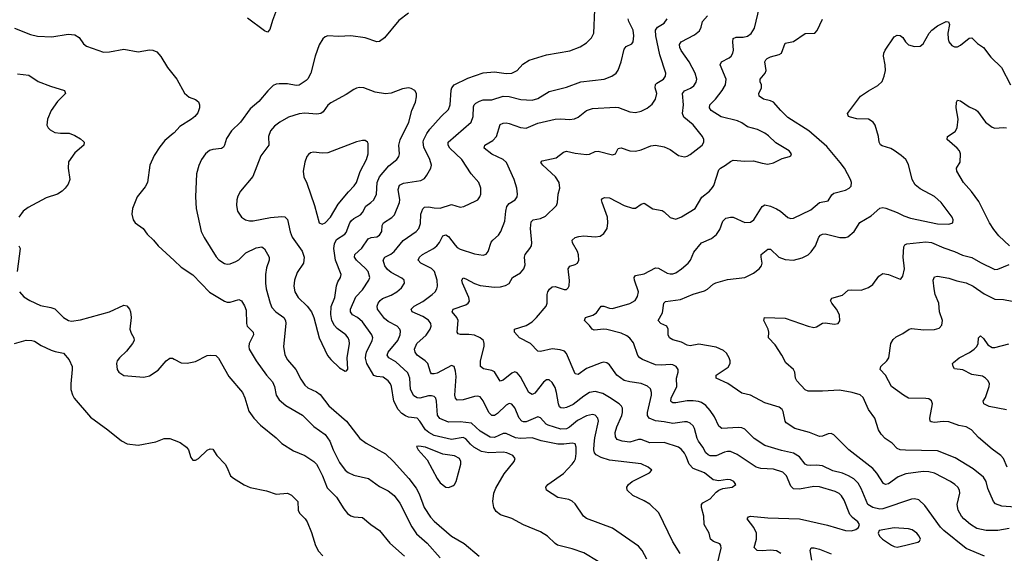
# Model space of a CAD drawing. Header units: inches. Extents: x 884691 to 1028259, y 526745 to 653629.
# Tile 24 of 241: x 938926 to 945776, y 551650 to 555363. Entities that reach past the tile are written whole.
import ezdxf

# ---------------------------------------------------------------- set-up
doc = ezdxf.new("R2010")
doc.units = ezdxf.units.IN
doc.header["$MEASUREMENT"] = 0
doc.layers.add('A9535', color=7, linetype='Continuous')
doc.layers.add('A9545', color=7, linetype='Continuous')

msp = doc.modelspace()

# ---------------------------------------------------------------- linework, layer by layer
at = {"layer": 'A9535', "color": 6}
for points, elevation in [([(938890, 555303.6), (939000.2, 555260.2), (939050, 555247.5), (939150, 555244.6), (939263, 555263), (939310, 555257.2), (939338.6, 555238.6), (939370, 555195.4), (939390, 555178.2), (939510, 555137.7), (939550, 555139.9), (939650, 555158.5), (939750, 555138.9), (939830, 555152.6), (939851.7, 555151.7), (939879, 555139), (939907.7, 555107.7), (939953.8, 555030), (940000, 554972.7)], 3400), ([(938910, 554986.3), (938990, 554977.3), (939053.5, 554933.5), (939139.7, 554899.7), (939237.7, 554870), (939244.7, 554850), (939190, 554794.8), (939145.5, 554730), (939119.6, 554670), (939114.8, 554630), (939124.8, 554610), (939137.2, 554597.2), (939170, 554579.2), (939210, 554572.6), (939270, 554572.4), (939310, 554557.6), (939350, 554534.5), (939370, 554516.3), (939374.3, 554510), (939372.5, 554490), (939310, 554436.7), (939265.8, 554374.2), (939262, 554330), (939274.9, 554250), (939262.4, 554217.6), (939241.9, 554190), (939221.9, 554170), (939190, 554150.2), (939110, 554122.4), (938984.3, 554055.7), (938950.1, 554030), (938919.5, 553990)], 3300), ([(940000, 554575.9), (939994.5, 554570), (939936.6, 554523.4), (939901, 554479), (939861.7, 554418.3), (939830.1, 554350), (939815.8, 554230), (939799.5, 554200.5), (939743.2, 554130), (939711.7, 554050), (939705.1, 554010), (939714.4, 553970), (939730, 553949.5), (939785.6, 553910), (939813.6, 553870), (939856.6, 553830), (939889.5, 553789.5), (940000, 553686.7)], 3400), ([(938920.2, 553790), (938930.1, 553770), (938908.9, 553610)], 3300), ([(938925.6, 553470), (938955.3, 553435.3), (938995.6, 553410), (939070, 553374.7), (939141.5, 553361.5), (939170, 553351.4), (939230.1, 553290), (939265.7, 553270), (939286, 553266), (939350, 553274.8), (939549.7, 553330.3), (939650, 553376.3), (939672.2, 553372.2), (939690.1, 553350.1), (939697.4, 553330), (939700.9, 553290), (939692.6, 553210), (939701.7, 553181.7), (939719.8, 553150), (939721.5, 553130), (939711.1, 553110), (939670, 553057.9), (939619.1, 553010), (939605.1, 552990), (939599.4, 552970), (939604, 552930), (939615.3, 552910), (939650, 552888.1), (939790, 552876.3), (939830, 552884.4), (939890, 552923.9), (939945.6, 552990), (939970, 553007.2), (939990, 553007.3), (940000, 553002.1)], 3300), ([(938890, 553109.4), (938970, 553132.8), (939010, 553132.1), (939030, 553125.8), (939075.1, 553095.1), (939143.9, 553063.9), (939173.4, 553053.4), (939230, 553042.6), (939270, 552997.4), (939290.1, 552950), (939291.9, 552928.1), (939281.3, 552830), (939281.5, 552790), (939292.4, 552752.4), (939305.5, 552730), (939418.6, 552598.6), (939539, 552510), (939633.6, 552433.6), (939672.9, 552412.9), (939750, 552402.9), (939873.2, 552426.8), (939931.6, 552448.4), (939970, 552449.7), (940000, 552438.3)], 3200)]:
    msp.add_lwpolyline(points, dxfattribs=dict(at, elevation=elevation))
at = {"layer": 'A9545', "color": 6}
for points, elevation in [([(940720.2, 555450), (940683.5, 555356.5), (940665.6, 555294.4), (940650, 555275.2), (940630, 555285.3), (940510, 555372.6)], 3400), ([(944219.9, 551650), (944190, 551668.7), (944150, 551673.3), (944090, 551667), (944055.8, 551670), (944034.5, 551690), (944052.3, 551750), (944052.7, 551790), (944033.4, 551830), (943987.2, 551890), (943995.9, 551904.1), (944010.8, 551909.2), (944130, 551898.4), (944350, 551889.6), (944545.4, 551845.4), (944670, 551808.5), (944713.3, 551806.7), (944743.2, 551816.8), (944760.5, 551830), (944768.4, 551850), (944756.3, 551870), (944719, 551899), (944701, 551921), (944660.4, 552020.4), (944642.6, 552050), (944626, 552066), (944599.8, 552079.8), (944490, 552112.2), (944450, 552115.5), (944350, 552097.6), (944310, 552099.9), (944290, 552117.6), (944259.6, 552190), (944234, 552214), (944170, 552235.7), (944081.6, 552241.6), (944050, 552249.8), (943917.8, 552337.8), (943870, 552359), (943850, 552359.9), (943830, 552354.4), (943770, 552328.8), (943730, 552329.5), (943715.5, 552335.5), (943699.8, 552350), (943679.1, 552390), (943648.5, 552430), (943638.8, 552450), (943619.9, 552519.9), (943610, 552537.4), (943590, 552556.7), (943570, 552564.5), (943550, 552565.2), (943470, 552553.9), (943410, 552566.2), (943350, 552572.2), (943304, 552590), (943293.8, 552610), (943294.5, 552630), (943321.1, 552750), (943321.7, 552770), (943313.9, 552793.9), (943293.9, 552813.9), (943250, 552831.1), (943170, 552842.3), (943130, 552853.5), (943079.8, 552890), (943030, 552961), (943010, 552975.7), (942990, 552979.7), (942970, 552975.8), (942870, 552935.1), (942810, 552895.1), (942790, 552899.2), (942730, 553040.7), (942716.2, 553056.2), (942686.6, 553066.6), (942630, 553074), (942550, 553055.3), (942530, 553057.4), (942479.7, 553110), (942402.4, 553150), (942369, 553190), (942367.6, 553210), (942450, 553235.2), (942490, 553261.9), (942521.5, 553290), (942588.3, 553370), (942595.2, 553390), (942595.8, 553450), (942601.1, 553470), (942612.3, 553487.7), (942630, 553503.6), (942650, 553506.6), (942713.8, 553486.2), (942730, 553486.9), (942742.1, 553497.9), (942748.7, 553511.3), (942750.9, 553549.1), (942741, 553630), (942752.2, 553647.8), (942790, 553659.6), (942807.2, 553670), (942814.8, 553690), (942812.9, 553727.1), (942806.6, 553750), (942770.7, 553810), (942769.5, 553830), (942790, 553848.2), (942815.2, 553855.2), (942850, 553858.5), (942930, 553852.2), (942963, 553857), (942990, 553875.4), (943012.1, 553910), (943018, 553950), (943014, 553990), (942977.3, 554090), (942972.6, 554110), (942980.5, 554119.5), (942994.5, 554125.5), (943030, 554123.8), (943130, 554069.4), (943190, 554050.7), (943210, 554052.8), (943250, 554079.3), (943270, 554086), (943330, 554046.9), (943395.7, 554035.7), (943410, 554026.9), (943450, 553985.9), (943490, 553975), (943530, 553990.9), (943625, 554050), (943671.6, 554128.4), (943723.6, 554170), (943745.2, 554194.8), (943753.9, 554210), (943790, 554317.9), (943801.3, 554330), (943837.1, 554350), (943870, 554376.9), (943890, 554384.7), (943970, 554377.7), (944030, 554381), (944090, 554364), (944130, 554358.7), (944170, 554367.2), (944230, 554398.3), (944280.5, 554410), (944290, 554416.5), (944296.2, 554430), (944278.1, 554450), (944186.3, 554506.3), (944135.8, 554555.8), (944110, 554573.8), (944058.5, 554598.5), (943990, 554618.3), (943950, 554645.3), (943919.5, 554659.5), (943806.6, 554686.6), (943736.3, 554730), (943723.7, 554750), (943727.7, 554770), (943766.6, 554810), (943813.2, 554870), (943836.1, 554910), (943839.7, 554950), (943799.5, 555050), (943807.2, 555070), (943861.7, 555098.3), (943875.2, 555110), (943886.6, 555130), (943890.7, 555150), (943886.2, 555210), (943889, 555231), (943910, 555241.5), (943958.6, 555241.4), (943990, 555248.7), (944013.9, 555266.1), (944037.1, 555302.9), (944071.4, 555450)], 3100), ([(941630, 555409), (941563.7, 555356.3), (941464, 555236), (941430, 555210.4), (941410, 555209.9), (941330, 555235.9), (941230, 555250.5), (941146.1, 555246.1), (941070, 555250.6), (941050, 555243.1), (941033.8, 555230), (941010, 555188.3), (940981, 555110), (940951.2, 554990), (940930, 554950.5), (940919.9, 554940.1), (940870, 554908.3), (940850, 554905.8), (940790, 554915.6), (940730, 554917.6), (940710, 554914.6), (940690, 554904.5), (940652, 554868), (940590, 554794.9), (940530, 554743.4), (940461.8, 554650), (940398.3, 554590), (940363.9, 554536.1), (940351.2, 554490), (940343.1, 554476.9), (940330, 554467.5), (940270, 554460.7), (940246.5, 554453.5), (940218.3, 554430), (940190.8, 554390), (940171.1, 554348.9), (940155.5, 554290), (940148.6, 554130), (940154.4, 554050), (940188.3, 553888.3), (940208.1, 553848.1), (940292.8, 553712.8), (940311.4, 553691.4), (940350, 553665.9), (940370, 553661.9), (940390, 553664.1), (940430, 553679.7), (940450, 553692.9), (940499.2, 553740.8), (940570, 553776.2), (940610, 553783.1), (940627.9, 553767.9), (940661.5, 553710), (940661.2, 553690), (940643.9, 553636.1), (940636.6, 553590), (940635.7, 553530), (940640.9, 553490), (940668.2, 553390), (940680.6, 553360.6), (940707.1, 553330), (940764, 553290), (940774.6, 553270), (940776.4, 553250), (940760, 553090), (940771.4, 553031.4), (940790, 552996), (940846.9, 552930), (940882.3, 552862.3), (940910, 552821.4), (940930, 552802.6), (940990, 552774.7), (941015.7, 552755.7), (941077.4, 552677.4), (941199.4, 552570), (941292.7, 552450), (941336.6, 552416.6), (941470, 552341.6), (941526.5, 552290), (941632, 552172), (941683.1, 552103), (941704.6, 552064.6), (941740.7, 551970), (941782.9, 551902.9), (941810, 551873.8), (941929.7, 551769.7), (942018.1, 551718.1), (942122.6, 551630)], 3500), ([(942950, 551594.1), (942850, 551654.1), (942770, 551681.9), (942667.4, 551707.4), (942650, 551717.8), (942598.4, 551770), (942550, 551799.9), (942430, 551848.7), (942350, 551891.5), (942270, 551918.4), (942241.1, 551941.1), (942225.4, 551970), (942217.2, 552010), (942223.6, 552070), (942237.3, 552102.7), (942295.6, 552204.4), (942365.2, 552290), (942372.2, 552310), (942357.6, 552330), (942314.8, 552350), (942290, 552355.2), (942190, 552350.6), (942139.7, 552359.7), (942086.2, 552390), (942061.6, 552410), (942030, 552447.2), (942010, 552456), (941930, 552441.9), (941809.4, 552470), (941773.2, 552490), (941749.9, 552509.9), (941709.5, 552569.5), (941690.1, 552590.1), (941630, 552598.5), (941610, 552605.8), (941583.8, 552623.8), (941558, 552650), (941527.7, 552710), (941512.7, 552810), (941504.6, 552830), (941489.5, 552850), (941454.8, 552874.8), (941410, 552879.4), (941390, 552887.1), (941341.4, 552970), (941332.7, 553007.3), (941333.3, 553030), (941339, 553050), (941378.4, 553130), (941381.6, 553150), (941375.9, 553170), (941310, 553260.3), (941276.3, 553290), (941240.9, 553310), (941227.3, 553330), (941228.3, 553350), (941264.7, 553435.3), (941310, 553484.2), (941355.7, 553550), (941362, 553570), (941349.8, 553610), (941332.4, 553632.4), (941269, 553690), (941255.9, 553710), (941256.4, 553730), (941306.1, 553773.9), (941350, 553839.4), (941370, 553846.7), (941410, 553851.3), (941430, 553863.4), (941444.2, 553890), (941448.5, 553930), (941457, 553950), (941514, 553986), (941533.6, 554006.4), (941567.9, 554090), (941570, 554110), (941558.6, 554181.4), (941567.8, 554212.2), (941594.8, 554225.2), (941715.9, 554244.1), (941741.7, 554258.3), (941759.2, 554280.8), (941786.8, 554330), (941790.6, 554350), (941780.2, 554390), (941736.5, 554476.5), (941732.4, 554510), (941736.1, 554523.8), (941758.3, 554570), (941779.3, 554600.7), (941859.1, 554690), (941910, 554738.8), (941920.8, 554770), (941927.5, 554872.5), (941933.1, 554890), (941947.8, 554910), (942043.1, 554956.9), (942150, 554993.4), (942230, 555000.4), (942310, 554988.7), (942350, 554990), (942387.2, 555010), (942425.5, 555054.5), (942470, 555081.8), (942590, 555117.6), (942752.9, 555147.1), (942825, 555175), (942870, 555201.1), (942903.6, 555236.4), (942919.2, 555270), (942928.1, 555431.9)], 3500), ([(943778.8, 551570), (943805.9, 551685.9), (943804.5, 551704.5), (943795.9, 551715.9), (943752, 551732), (943731.1, 551750), (943721.4, 551790), (943688.1, 551850), (943686.4, 551910), (943669.2, 551970), (943669.1, 551990), (943677.9, 552002.1), (943730, 552029.8), (943770, 552076.4), (943790, 552090.9), (943818, 552102), (943883, 552110), (943908.2, 552130), (943894.2, 552150), (943870, 552160.9), (943850, 552163), (943790, 552154.8), (943750, 552161.6), (943689.5, 552209.5), (943610, 552241.4), (943582.4, 552270), (943563.3, 552323.3), (943550, 552346.4), (943530, 552373.1), (943509, 552390), (943410, 552421.9), (943310, 552420), (943250, 552441.7), (943230, 552441.9), (943170, 552423.1), (943116.5, 552430), (943081.9, 552441.9), (943070, 552461.1), (943069.1, 552490), (943080.5, 552530), (943115.3, 552610), (943120.5, 552630), (943119.6, 552659.6), (943113.5, 552673.5), (943096, 552690), (943030, 552735.6), (942981.8, 552761.8), (942930, 552775.8), (942890, 552768.1), (942850, 552744.7), (942775.3, 552684.7), (942730, 552664.8), (942710, 552659.5), (942690, 552661.6), (942680.4, 552670), (942673.4, 552690), (942660.9, 552770), (942650, 552804.9), (942630, 552839.1), (942610, 552858.1), (942590, 552856.9), (942570, 552841.4), (942510, 552764.2), (942490, 552756), (942468.8, 552768.8), (942410, 552878.9), (942387, 552907), (942370, 552912), (942350, 552903.6), (942290, 552855.5), (942268.6, 552848.6), (942230, 552914), (942210, 552922.9), (942153.1, 552933.1), (942132.6, 552950), (942131.6, 552990), (942156, 553090), (942157.8, 553110), (942151.9, 553130), (942130, 553150), (942090, 553167.1), (942050, 553173.4), (941991.7, 553171.7), (941977.3, 553177.3), (941969.1, 553190), (941975.4, 553270), (941967.4, 553290), (941935.4, 553330), (941941.1, 553350), (942030, 553379.1), (942046.7, 553390), (942054.2, 553405.8), (942051.6, 553430), (942006.7, 553530), (942002.9, 553550), (942010, 553566.6), (942030, 553560.7), (942090, 553527.7), (942130, 553514.4), (942230, 553502), (942270, 553505.1), (942306, 553513.9), (942330, 553528.7), (942355.3, 553570), (942410, 553602.8), (942432.8, 553630), (942442.2, 553657.8), (942437, 553710), (942443, 553730), (942475, 553770), (942485.8, 553790), (942489.5, 553810), (942478.3, 553910), (942483.8, 553956.2), (942498.9, 553970), (942550, 553979.1), (942584.6, 553995.4), (942659.3, 554070), (942668.1, 554090), (942672.6, 554150), (942683.3, 554190), (942679.5, 554230), (942653.5, 554270), (942564.3, 554350), (942551.3, 554370), (942560.1, 554379.9), (942657.6, 554402.4), (942710, 554442.1), (942730, 554447.3), (942790, 554434.9), (942870, 554425.8), (942890, 554427.8), (942930, 554446.3), (942950, 554449.2), (943050, 554422.1), (943069.9, 554430.1), (943090, 554467), (943099.5, 554470), (943110, 554471.7), (943170, 554451.3), (943210, 554448.8), (943250, 554457.9), (943315.8, 554484.2), (943350, 554490.4), (943410, 554479.4), (943450, 554459.5), (943510, 554419.2), (943550, 554407.8), (943570, 554412.9), (943590, 554425.8), (943673.6, 554490), (943686.2, 554510), (943685.5, 554530), (943675.1, 554550), (943610, 554630.6), (943545.9, 554685.9), (943537.1, 554710), (943542.7, 554770), (943537.3, 554850), (943551.4, 554868.6), (943593.4, 554886.6), (943616.3, 554903.7), (943632.1, 554927.9), (943635.7, 554950), (943624.1, 554990), (943584.3, 555070), (943528.2, 555148.2), (943517.8, 555170), (943515.2, 555190), (943526.7, 555210), (943621.5, 555258.5), (943654.6, 555285.4), (943666.2, 555310), (943675.3, 555350), (943710.8, 555390)], 3200), ([(943289.7, 551609.7), (943255.6, 551670), (943230, 551699.9), (943050, 551825.4), (942870, 551891.7), (942847.6, 551910), (942790, 551995), (942770, 552014.2), (942745.3, 552025.3), (942670, 552039.2), (942591.7, 552090), (942585.7, 552110), (942600.9, 552130), (942710, 552205.2), (942770.3, 552269.7), (942784.1, 552290), (942791.7, 552308.3), (942796.3, 552343.8), (942796.4, 552390), (942790, 552413.2), (942770, 552417.2), (942710.2, 552409.8), (942670, 552410.7), (942552.6, 552432.6), (942490, 552454.8), (942410.2, 552450.2), (942374.8, 552454.8), (942310, 552483.1), (942290, 552485), (942230, 552457), (942198.6, 552458.6), (942130, 552500.3), (942070, 552554.8), (941990, 552564.4), (941910, 552561.9), (941848.9, 552588.9), (941832.1, 552612.1), (941826.3, 552710), (941819.9, 552730), (941810, 552741.6), (941790, 552746.9), (941770, 552745.1), (941710, 552730.4), (941690, 552731.8), (941666.7, 552746.7), (941644.8, 552790), (941639.4, 552870), (941625.2, 552905.2), (941541.6, 552981.6), (941493.7, 553010), (941482.1, 553030), (941490, 553050), (941557.1, 553130), (941572.9, 553170), (941574.9, 553194.9), (941571, 553210), (941552.2, 553230), (941490, 553262.8), (941464.2, 553284.2), (941415.8, 553350), (941412.1, 553370), (941419, 553390), (941433.8, 553410), (941450, 553422.2), (941510, 553445.5), (941549.6, 553470), (941581.7, 553498.3), (941602.4, 553530), (941600.9, 553550), (941584.4, 553564.4), (941510, 553604), (941484.6, 553624.6), (941465.9, 553650), (941453.7, 553690), (941466.8, 553710), (941508.1, 553731.9), (941531.6, 553750), (941592.7, 553827.3), (941684.6, 553890), (941703.3, 553910), (941713.9, 553946.1), (941715.5, 554010), (941730, 554047.4), (941742.1, 554057.9), (941770, 554061.6), (941810, 554053.3), (941850, 554051.7), (941930, 554076.1), (941990, 554057.7), (942015.6, 554064.4), (942098, 554102), (942112, 554110), (942127.8, 554130), (942133.1, 554150), (942134, 554190), (942120.6, 554230), (942066.8, 554290), (942002.1, 554390), (941917.8, 554470), (941905.6, 554490), (941906.7, 554510), (942065.6, 554650), (942081.1, 554690), (942083.4, 554756.6), (942088.4, 554771.6), (942098.4, 554781.6), (942123.5, 554796.5), (942150, 554804.9), (942210, 554805.1), (942290, 554831.3), (942330, 554827.4), (942411.2, 554808.8), (942490, 554803.1), (942530, 554814.9), (942610, 554862.2), (942730, 554894.4), (942829.2, 554930.8), (942991.6, 554950), (943044.9, 554970), (943074.8, 554990), (943089.2, 555010.8), (943111, 555069), (943130, 555158.7), (943144.5, 555175.5), (943184.3, 555195.7), (943193.1, 555210), (943199.1, 555250), (943194.3, 555290), (943164.5, 555350), (943158.3, 555370)], 3400), ([(943521, 551650), (943470.1, 551730.1), (943372.6, 551932.6), (943310, 551991.6), (943270, 552016.2), (943191.8, 552051.8), (943152.3, 552090), (943148.9, 552110), (943161.8, 552130), (943185.9, 552150), (943306.5, 552210), (943323.1, 552230), (943297.7, 552250), (943250, 552273.2), (943030, 552297.9), (942970, 552316.2), (942936, 552336), (942925.7, 552350), (942920.2, 552370), (942921.3, 552410), (942926, 552454), (942951.9, 552570), (942948.5, 552590), (942930, 552611.7), (942910, 552615.2), (942870, 552605.8), (942806.7, 552573.3), (942750, 552527.1), (942730, 552517.1), (942690, 552514.8), (942602, 552542), (942589.6, 552549.6), (942550, 552593.5), (942530, 552599.1), (942450, 552565.7), (942430, 552565.5), (942419, 552570), (942399.8, 552590), (942370, 552662.7), (942350, 552689.2), (942330, 552692.3), (942310, 552680.3), (942250, 552623), (942230, 552610), (942210, 552609.3), (942190, 552629.9), (942150, 552712.2), (942130, 552738.2), (942110, 552744.1), (942090, 552741.6), (942010, 552719.3), (941970, 552716.2), (941956.9, 552730), (941952.7, 552750), (941961.5, 552881.5), (941958.2, 552918.2), (941949, 552949), (941930, 552958), (941830, 552904.8), (941810, 552898.1), (941790, 552898.9), (941782.7, 552910), (941764.1, 552970), (941745.8, 552990), (941690, 553028.6), (941676.8, 553050), (941673.2, 553070), (941689, 553110), (941752.9, 553167.1), (941781.4, 553210), (941788.9, 553230), (941786.2, 553250), (941770, 553271.5), (941730, 553299), (941657.3, 553330), (941648.4, 553350), (941669.6, 553370), (941730, 553402.7), (941796.4, 553450), (941817.3, 553470), (941827.6, 553490), (941832.2, 553510), (941829.8, 553550), (941811.9, 553610), (941790.9, 553630.9), (941716.3, 553670), (941697.8, 553690), (941706.3, 553710), (941728.5, 553730), (941804.9, 553770), (941828.3, 553790), (941846.7, 553813.3), (941870, 553860.1), (941890, 553866.9), (941910, 553854), (941954.4, 553794.4), (941970, 553778.4), (941990, 553766.9), (942090, 553733.1), (942150, 553725.4), (942170, 553732.6), (942185.2, 553750), (942205.4, 553814.6), (942216.6, 553830), (942256.7, 553863.3), (942274.2, 553890), (942299.8, 553960.2), (942307, 554030), (942315.6, 554064.4), (942330, 554084), (942372.4, 554110), (942385.6, 554130), (942388.5, 554150), (942383.4, 554190), (942365.8, 554250), (942311.5, 554370), (942290, 554390.2), (942210, 554427.3), (942156.9, 554470), (942161.5, 554490), (942217.2, 554522.8), (942243.3, 554550), (942267.4, 554632.6), (942290, 554643.2), (942310, 554645), (942330, 554641.8), (942410, 554612.2), (942450, 554609.2), (942530, 554643.1), (942650, 554670.7), (942690, 554673.3), (942750.6, 554669.4), (942785.9, 554674.1), (942810, 554685.9), (942869, 554731), (942910, 554745), (943070, 554754.2), (943090.9, 554750.9), (943170, 554722.3), (943210, 554717), (943250, 554727.4), (943291.9, 554748.1), (943324.7, 554775.3), (943349, 554811), (943357.3, 554850), (943347.7, 554890), (943348.7, 554911.3), (943358.1, 554921.9), (943404.5, 554950), (943417.5, 554970), (943420.7, 554990), (943378.6, 555118.6), (943352.5, 555250), (943350.2, 555290), (943362.4, 555310), (943410, 555339.6), (943430, 555368.6)], 3300), ([(945638.4, 551630), (945510, 551684.5), (945354.6, 551810), (945332.5, 551832.5), (945223.3, 551983.3), (945182.1, 552022.1), (945150, 552029.6), (945130, 552026.5), (944930, 551959.9), (944910, 551957.6), (944861.4, 551970), (944827.1, 551990), (944780.4, 552100.4), (944757.9, 552137.9), (944728.4, 552168.4), (944692.6, 552190), (944650, 552208.7), (944583.8, 552223.8), (944510, 552260.1), (944470, 552264.4), (944430, 552260.5), (944403.4, 552263.4), (944390, 552271.2), (944350, 552322.1), (944310, 552346.5), (944225.6, 552365.6), (944110, 552400), (944035.4, 552450), (943970, 552514.5), (943950, 552524.1), (943926.4, 552526.4), (943810, 552518.9), (943790, 552534.7), (943759.4, 552599.4), (943730, 552643.3), (943698.7, 552678.7), (943670, 552699.9), (943647.5, 552707.5), (943610, 552711.7), (943570, 552710.4), (943490, 552697.9), (943470, 552697.4), (943461.6, 552701.6), (943454.7, 552710), (943458.8, 552730), (943496.9, 552810), (943494.9, 552870), (943505.8, 552910), (943506.5, 552930), (943492.9, 552950), (943470, 552961.2), (943450, 552963.4), (943390, 552958.3), (943350, 552961.3), (943257.8, 552997.9), (943239.4, 553010), (943226.9, 553026.9), (943195.9, 553115.9), (943170, 553147.7), (943150, 553163.4), (943110, 553181.4), (943010, 553206.8), (942990, 553209.8), (942922.7, 553202.6), (942909.4, 553209.4), (942890, 553236.4), (942855, 553270), (942861.1, 553290), (942912.4, 553307.6), (942937.6, 553322.4), (942970, 553370), (942990, 553369.7), (943030, 553355), (943050, 553353.7), (943170, 553388), (943207.1, 553410), (943223.7, 553436.3), (943229.8, 553470), (943202.6, 553550), (943201.1, 553570), (943210, 553583.8), (943270, 553595.6), (943350, 553636.8), (943370, 553634.5), (943430, 553600.1), (943450, 553593.8), (943470, 553594.6), (943490, 553602.7), (943530, 553628.9), (943577.1, 553670), (943591.9, 553690), (943614.7, 553745.3), (943669.6, 553810.4), (943738.9, 553841.1), (943772.5, 553867.5), (943796.6, 553903.4), (943818.4, 553961.6), (943838.7, 553981.3), (943869.8, 553990.2), (943890, 553989.6), (943970, 553952.5), (944010, 553953.6), (944033.8, 553970), (944090, 554063.5), (944110, 554074.2), (944150, 554066.5), (944190, 554048), (944218.7, 554030), (944270, 553985.9), (944290, 553979.6), (944310, 553981.5), (944430, 554041), (944490, 554091.2), (944550, 554103.3), (944576.1, 554143.9), (944590, 554156.2), (944670, 554177.6), (944695.3, 554190), (944710, 554205.1), (944713.6, 554230), (944706.2, 554250), (944663, 554330), (944634.6, 554370), (944540.8, 554480.8), (944414.7, 554590), (944270, 554683.3), (944221.5, 554730), (944170.3, 554790), (944150, 554799), (944100.3, 554810), (944070.5, 554830), (944067.9, 554850), (944087, 554890), (944086.7, 554910), (944077.3, 554930), (944077, 554950), (944111.3, 554990), (944119.5, 555010), (944110.5, 555070), (944116.8, 555083.2), (944126.4, 555093.6), (944150, 555105), (944210, 555120.6), (944224.6, 555130), (944250, 555199.3), (944310, 555210.1), (944390, 555266), (944456.8, 555270), (944473, 555287), (944510, 555365.7)], 3000), ([(945810, 551822.4), (945730, 551808.4), (945650, 551808.2), (945583.5, 551823.5), (945541.4, 551850), (945493.6, 551890), (945477.1, 551910), (945455.5, 551950), (945448.6, 551990), (945465.8, 552070), (945463.7, 552090), (945453.4, 552110), (945432.4, 552130), (945401.2, 552150), (945290, 552208.5), (945250, 552217.6), (945210, 552219.2), (945090, 552203.3), (945037.5, 552182.5), (944970, 552133.8), (944950, 552128.9), (944935.4, 552135.4), (944887.9, 552207.9), (944860.1, 552240.1), (944693.9, 552370), (944590, 552475), (944570, 552483.4), (944550, 552482.3), (944510, 552466), (944490, 552462.9), (944421.1, 552490), (944318.2, 552518.2), (944258.6, 552558.6), (944250, 552570.8), (944236.2, 552636.2), (944229.5, 552650), (944210, 552667.3), (944110, 552697.9), (944010, 552750.9), (943950, 552765.7), (943851.2, 552831.2), (943772.2, 552870), (943772, 552890), (943854, 552945.9), (943869, 552970), (943868.2, 552990), (943860.9, 553010), (943842, 553042), (943822, 553062), (943770, 553084), (943650, 553105), (943590, 553095), (943570, 553099.3), (943530, 553119.7), (943470, 553135), (943447.3, 553150), (943437.7, 553170), (943437.9, 553210), (943427.7, 553230), (943387.1, 553250), (943367.3, 553270), (943397.6, 553322.4), (943406.1, 553390), (943417.8, 553402.2), (943523.5, 553416.6), (943610, 553453.8), (943690, 553476.3), (943710, 553487.8), (943750, 553523.9), (943768.6, 553531.4), (943850, 553554.5), (943970, 553570), (944030, 553599), (944070, 553629), (944086.1, 553650), (944091.2, 553670), (944083.8, 553710), (944085.1, 553730), (944130, 553766.7), (944150, 553766.6), (944208.1, 553710), (944250, 553693.7), (944310, 553690.3), (944370, 553705), (944410, 553727.3), (944431.9, 553748.1), (944461.1, 553790), (944485.2, 553850), (944496.8, 553863.2), (944510, 553871), (944530, 553873.2), (944631.7, 553848.3), (944670, 553847.5), (944686.7, 553853.3), (944731.1, 553888.9), (944770, 553951.2), (944850, 553998.1), (944910, 554051.8), (944930, 554055.6), (944951.2, 554051.2), (945030, 554022.6), (945077.2, 553997.2), (945121.9, 553981.9), (945310, 553943.1), (945390, 553941.5), (945416.7, 553950), (945419.9, 553970), (945412.4, 553990), (945337.5, 554090), (945290, 554131.8), (945190, 554185.1), (945154.8, 554214.8), (945135.7, 554250), (945110, 554355.9), (945089.9, 554390), (945058.8, 554418.8), (945010, 554453.8), (944986.1, 554466.1), (944925.1, 554485.1), (944913.3, 554493.3), (944905.4, 554510), (944900.1, 554550), (944878.3, 554630), (944864.1, 554650), (944830, 554671.6), (944750, 554674.3), (944705.3, 554685.3), (944692.2, 554690), (944684.5, 554710), (944775.9, 554830), (944830, 554867.5), (944895.3, 554904.7), (944926, 554934), (944940.7, 554970), (944949.9, 555010), (944947.9, 555050), (944936.3, 555110), (944938.4, 555130), (944947.1, 555150), (945010, 555242.6), (945030, 555254.3), (945050, 555253.3), (945070, 555238.6), (945088.7, 555208.7), (945110, 555189.1), (945150, 555176.3), (945190, 555179.7), (945210, 555194.7), (945251.9, 555268.1), (945271.3, 555290), (945310, 555319.4), (945370, 555350.9), (945388.1, 555348.1), (945394.4, 555330), (945383.8, 555270), (945384.5, 555230), (945390.8, 555210), (945410, 555183.4), (945430, 555173), (945450, 555174.8), (945470, 555186.1), (945530, 555235.5), (945550, 555235.7), (945590, 555198.1), (945630, 555169.3), (945681.2, 555101.2), (945755.7, 555030), (945817.7, 554910)], 2900), ([(940000, 554972.7), (940018.3, 554950), (940071.4, 554851.4), (940104.4, 554824.4), (940150, 554806.7), (940170, 554791.6), (940176.8, 554770), (940176.7, 554750), (940165.4, 554714.6), (940144.1, 554690), (940120.4, 554670), (940040.5, 554619.5), (940000, 554575.9)], 3400), ([(945812.3, 553790), (945738.6, 553858.6), (945703, 553903), (945672.9, 553950), (945597.3, 554097.3), (945547.8, 554167.8), (945492.1, 554230), (945445.3, 554310), (945442.8, 554330), (945468.8, 554371.2), (945470.4, 554430), (945462.9, 554450), (945448.1, 554470), (945378, 554530), (945379.5, 554550), (945434.1, 554585.9), (945448.6, 554610), (945454.3, 554670), (945441.6, 554750), (945443.9, 554790), (945450, 554804), (945470, 554797.8), (945530, 554757.2), (945576.8, 554736.8), (945590, 554725.8), (945645, 554650), (945690, 554615.3), (945710, 554607.2), (945770, 554612.8), (945790, 554610.3)], 2800), ([(945850, 551970.7), (945757.6, 551977.6), (945714.3, 551994.3), (945699.9, 552010), (945662.1, 552102.1), (945649.4, 552150), (945630, 552180.6), (945558.4, 552238.4), (945434.4, 552314.4), (945310, 552363.4), (945087.9, 552367.9), (945050.5, 552370.5), (945030, 552379.8), (944995.9, 552415.9), (944946.5, 552450), (944918.7, 552478.7), (944901.1, 552510), (944876, 552590), (944830.7, 552650.8), (944793.9, 552733.9), (944772.5, 552752.5), (944717, 552770), (944630, 552784.8), (944510, 552778.6), (944410, 552779.3), (944390, 552788.8), (944332.5, 552850), (944323.4, 552870), (944318.3, 552910), (944308.4, 552928.4), (944256.1, 552976.1), (944227.8, 553030), (944181.1, 553101.1), (944135, 553150), (944136.5, 553190), (944132.2, 553210), (944103, 553270), (944106.4, 553290), (944250, 553287.5), (944410, 553230.3), (944450, 553221.9), (944470, 553226.9), (944510, 553251.1), (944530, 553254.9), (944594.7, 553245.3), (944620.7, 553250), (944632.4, 553267.6), (944628, 553310), (944609.1, 553350), (944576.5, 553390), (944566.2, 553410), (944575.3, 553424.7), (944650, 553446.8), (944690, 553480.1), (944710, 553483.7), (944779.4, 553480.6), (944830, 553499.3), (944860.5, 553519.5), (944902.1, 553577.9), (944930, 553596.9), (944970, 553590.8), (945050, 553556.8), (945057.8, 553562.2), (945070, 553577.8), (945080.8, 553630), (945072.6, 553710), (945076.9, 553783.1), (945083, 553797), (945096.5, 553803.5), (945230, 553817.8), (945270, 553812.2), (945354.7, 553774.7), (945430, 553750.8), (945485.3, 553725.3), (945550, 553708.9), (945610, 553674.2), (945710, 553625.9), (945730, 553626.7), (945810, 553659.9)], 2800), ([(940000, 553686.7), (940050, 553640.1), (940130, 553588.8), (940246.2, 553466.2), (940350, 553405.2), (940370, 553398.1), (940390, 553397.3), (940450, 553415.9), (940470, 553406.3), (940490, 553372.1), (940501.3, 553341.3), (940502.8, 553250), (940508.1, 553230), (940549.6, 553189.6), (940551.9, 553170), (940522, 553110), (940519.2, 553090), (940522.9, 553070), (940570, 552990.1), (940643.7, 552890), (940683.8, 552843.8), (940698.1, 552810), (940710.4, 552750.4), (940730, 552718.8), (940777.7, 552677.7), (940892.7, 552612.7), (940972.2, 552532.2), (941050, 552476.8), (941084, 552430), (941106.5, 552370), (941150, 552282.9), (941190, 552229.8), (941210, 552212.8), (941250, 552193.8), (941351.5, 552171.5), (941430, 552115.9), (941490, 552085.8), (941530, 552053.6), (941570, 551999.9), (941654, 551834), (941686.3, 551786.3), (941761, 551721), (941850, 551619.6)], 3400), ([(945795.3, 552250), (945770, 552310.3), (945751.4, 552331.4), (945690, 552375.8), (945595.4, 552455.4), (945547.1, 552510), (945511.3, 552530), (945460.4, 552540.4), (945390, 552565.2), (945350, 552567.8), (945290, 552560.1), (945266, 552566), (945260.8, 552570), (945256.8, 552590), (945276, 552690), (945270, 552712.3), (945250, 552724.4), (945230, 552728.3), (945110, 552729.9), (945073.9, 552750), (944990, 552811.9), (944949.9, 552890), (944911.1, 552930), (944917.4, 552950), (944958.5, 552990), (944971.4, 553010), (944986, 553110), (945001.8, 553138.2), (945023.7, 553156.3), (945070, 553180.1), (945114.2, 553210), (945130, 553213.7), (945214.7, 553205.3), (945290, 553207.2), (945322.8, 553217.2), (945341.6, 553238.4), (945344.9, 553270), (945324.9, 553330), (945320.6, 553390), (945294.7, 553450), (945287.2, 553490), (945281.2, 553550), (945290, 553574.8), (945310, 553577.7), (945390, 553564.2), (945445.6, 553545.6), (945510, 553532.2), (945558.5, 553510), (945635.2, 553455.2), (945710, 553418.6), (945770, 553415.4), (945830, 553403.6)], 2700), ([(945790, 552647.9), (945671.3, 552671.3), (945632.9, 552690), (945628.6, 552710), (945644.8, 552735.2), (945671.4, 552810), (945672.5, 552830), (945663.4, 552850), (945645.2, 552870), (945623.5, 552883.5), (945550, 552894.1), (945486.8, 552926.8), (945430, 552934), (945419, 552950), (945415.4, 552970), (945421.4, 552978.6), (945461, 553010), (945533.4, 553046.6), (945566.6, 553070), (945584.6, 553090), (945593.3, 553110), (945596.8, 553150), (945610, 553162.7), (945630, 553143.9), (945660.8, 553100.8), (945690, 553082.3), (945710, 553082.5), (945808.2, 553108.2)], 2600), ([(940000, 553002.1), (940050, 552976.2), (940090, 552972.9), (940150, 552984.1), (940230, 553026.6), (940250.1, 553030.1), (940290, 553025.7), (940310, 553008), (940381.6, 552881.6), (940475.1, 552770), (940492.6, 552732.6), (940520.2, 552640.2), (940554.1, 552590), (940602.1, 552542.1), (940710, 552453), (940750, 552414.6), (940830, 552364.2), (940910, 552331.1), (940972.3, 552290), (940990.7, 552270.7), (941002.3, 552250), (941031.9, 552190), (941065.1, 552105.1), (941130, 552041.8), (941181, 551961), (941207.4, 551927.4), (941230, 551910.6), (941250, 551903.2), (941310, 551899.4), (941368, 551850), (941430, 551810), (941501.2, 551721.2), (941603.8, 551630)], 3300), ([(940000, 552438.3), (940042.2, 552422.2), (940086.6, 552390), (940100.1, 552370), (940117.1, 552317.1), (940130, 552299.1), (940150, 552298), (940170, 552309.4), (940230, 552368.1), (940250, 552376.9), (940270, 552374.6), (940297.1, 552330), (940355, 552270), (940367.8, 552250), (940392.3, 552190), (940412.3, 552172.3), (940486.4, 552126.4), (940528.3, 552108.3), (940644, 552084), (940710, 552062.5), (940790, 552069.8), (940816, 552056), (940860.8, 552010), (940862.3, 551950), (940873, 551930), (940912.5, 551890), (940926.1, 551870), (940955.8, 551795.8), (940983.7, 551703.7), (941005.2, 551665.2), (941034, 551634)], 3200), ([(944437.5, 551602.5), (944425.5, 551670), (944432.5, 551687.5), (944451.9, 551688), (944490, 551678.4), (944570, 551645.7)], 3000)]:
    msp.add_lwpolyline(points, dxfattribs=dict(at, elevation=elevation))
for points, elevation in [([(941290, 554891.5), (941270, 554887.2), (941250, 554878.3), (941197.9, 554842.1), (941090, 554784.6), (941070, 554767.2), (941037.5, 554722.5), (941021.3, 554710), (940994.1, 554705.9), (940910, 554713.1), (940870, 554708), (940795.1, 554684.9), (940734.9, 554650), (940697.6, 554622.4), (940671.1, 554590), (940656.8, 554550), (940658.3, 554490), (940603.9, 554416.1), (940547.5, 554272.5), (940461.1, 554170), (940444, 554136), (940436.6, 554110), (940434.9, 554070), (940442.1, 554030), (940467.9, 553990), (940496.1, 553970), (940523.8, 553963.8), (940550, 553964.6), (940670, 553987.7), (940750, 553992.9), (940770.3, 553990.3), (940790, 553973), (940807.4, 553887.4), (940820.5, 553850), (940890, 553752.1), (940905, 553710), (940901.3, 553670), (940856.1, 553603.9), (940836.8, 553550), (940832.1, 553510), (940840.4, 553470), (940864.2, 553430), (940925.3, 553370), (940956.9, 553330), (940972.5, 553290), (941008.9, 553150), (941067.5, 553027.5), (941090, 552999.1), (941150, 552942), (941190, 552916.8), (941199.8, 552920.2), (941207.8, 552932.2), (941205, 553010), (941220.3, 553110), (941219, 553130), (941211.2, 553150), (941195.5, 553170), (941134.5, 553214.5), (941115, 553235), (941097.7, 553270), (941090.9, 553310.9), (941092.9, 553367.1), (941118, 553430), (941128.8, 553511.2), (941139.8, 553540.2), (941157.9, 553570), (941163.2, 553590), (941123.6, 553690), (941111.6, 553770), (941115.4, 553804.6), (941130, 553832.9), (941187.2, 553870), (941197.9, 553882.1), (941223.5, 553950), (941234.2, 553965.8), (941250, 553979.7), (941295.8, 554004.2), (941310, 554021.4), (941333.5, 554066.5), (941369.2, 554090.8), (941389.4, 554110.6), (941409.1, 554150), (941413.8, 554230), (941428.5, 554270), (941493.7, 554346.3), (941550.1, 554389.9), (941563.9, 554410), (941568.4, 554430), (941564.4, 554490), (941572.1, 554527.9), (941634, 554650), (941654.8, 554730), (941679.8, 554790), (941687.2, 554827.1), (941686.6, 554850), (941673.8, 554870), (941650, 554883.2), (941630, 554888.1), (941590, 554882.9), (941510, 554852.4), (941470, 554848), (941398.6, 554858.6), (941319.7, 554890)], 3600), ([(941310, 554522.5), (941270, 554512.3), (941070, 554436.8), (941030, 554434.1), (940970, 554440.3), (940950, 554436), (940934.3, 554425.7), (940922.7, 554410), (940910, 554371.1), (940898.9, 554310), (940903.5, 554270), (940924.5, 554224.5), (940977.9, 554070), (941009.8, 553950), (941030, 553940.8), (941050, 553949.8), (941087.2, 553990), (941141.6, 554078.4), (941214.2, 554165.8), (941253.8, 554206.2), (941268.1, 554230), (941294, 554306), (941338.7, 554390), (941350.7, 554430), (941350, 554500.9), (941346.6, 554510), (941330, 554522.2)], 3700), ([(941703.7, 552396.3), (941686.6, 552393.4), (941697.2, 552370), (941760.2, 552300.2), (941829.4, 552170), (941850, 552141.9), (941890, 552111.7), (941910, 552108.2), (941940.3, 552119.7), (941950.9, 552129.1), (941961.7, 552150), (941995.5, 552270), (941995.2, 552290), (941984.4, 552310), (941950, 552327.6), (941870, 552340.3), (941750, 552388.8)], 3600), ([(945010, 551827), (944904.8, 551810), (944897.1, 551790), (944908.1, 551770), (944929.3, 551749.3), (944990, 551706.6), (945010, 551696.9), (945030, 551693.9), (945090, 551708), (945172.9, 551727.1), (945184.7, 551735.3), (945191.7, 551748.3), (945182.7, 551770), (945166.2, 551790), (945133.9, 551813.9), (945110, 551821.3)], 3100)]:
    msp.add_lwpolyline(points, close=True, dxfattribs=dict(at, elevation=elevation))

doc.saveas('drawing.dxf')
